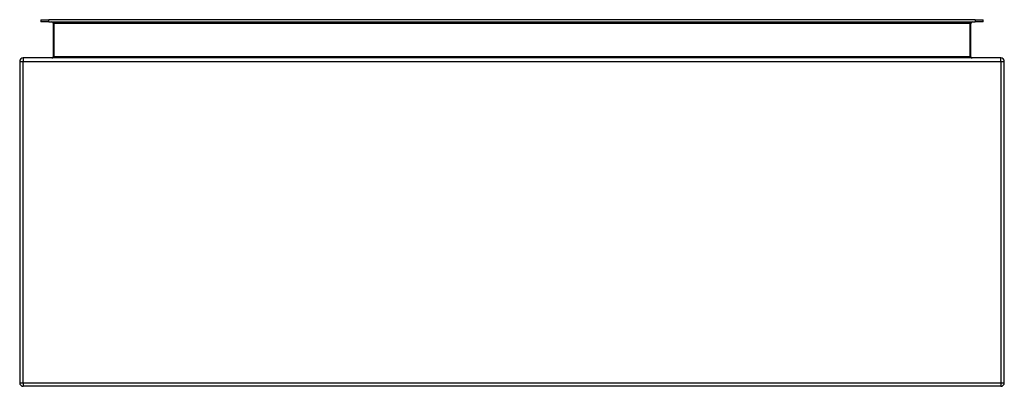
# Model space of a CAD drawing. Header units: inches. Extents: x 14 to 158, y 13 to 97.
# Tile 3 of 57: x 14 to 38, y 88 to 97. Entities that reach past the tile are written whole.
import ezdxf

# ---------------------------------------------------------------- set-up
doc = ezdxf.new("R2010")
doc.units = ezdxf.units.IN
doc.header["$MEASUREMENT"] = 0
doc.layers.add('Visible Edges(ANSI)', color=7, linetype='Continuous', lineweight=25)
doc.layers.add('Visible Tangent Edges(ANSI)', color=7, linetype='Continuous', lineweight=25)

msp = doc.modelspace()

# ---------------------------------------------------------------- linework, layer by layer
at = {"layer": 'Visible Edges(ANSI)'}
for p, q in [((14.778, 97.014), (14.974, 97.014)), ((14.778, 97.014), (14.778, 96.961)), ((14.974, 96.961), (14.778, 96.961)), ((37.557, 97.014), (14.974, 97.014)), ((14.974, 96.961), (37.557, 96.961)), ((37.557, 97.014), (37.754, 97.014)), ((37.754, 96.961), (37.557, 96.961)), ((37.754, 96.961), (37.754, 97.014)), ((15.079, 96.93), (15.079, 96.113)), ((37.453, 96.113), (37.453, 96.93)), ((38.182, 96.082), (14.35, 96.082)), ((14.266, 95.998), (14.266, 88.166)), ((38.266, 88.166), (38.266, 95.998)), ((38.182, 88.082), (14.35, 88.082))]:
    msp.add_line(p, q, dxfattribs=at)
for centre, radius, start, end in [((15.048, 96.93), 0.031, 0, 90), ((37.484, 96.93), 0.031, 90, 180), ((14.35, 95.998), 0.084, 90, 180), ((15.048, 96.113), 0.031, 270, 0), ((37.484, 96.113), 0.031, 180, 270), ((38.182, 95.998), 0.084, 0, 90), ((14.35, 88.166), 0.084, 180, 270), ((38.182, 88.166), 0.084, 270, 0)]:
    msp.add_arc(centre, radius, start, end, dxfattribs=at)
at = {"layer": 'Visible Tangent Edges(ANSI)'}
for p, q in [((14.974, 96.961), (14.974, 97.014)), ((15.11, 96.961), (15.11, 96.93)), ((37.422, 96.93), (37.422, 96.961)), ((37.557, 97.014), (37.557, 96.961)), ((15.11, 96.93), (15.079, 96.93)), ((15.11, 96.113), (15.11, 96.93)), ((15.11, 96.93), (37.422, 96.93)), ((37.422, 96.93), (37.422, 96.113)), ((37.453, 96.93), (37.422, 96.93)), ((14.35, 96.082), (14.35, 95.998)), ((15.11, 96.113), (15.079, 96.113)), ((37.422, 96.113), (15.11, 96.113)), ((37.422, 96.113), (37.453, 96.113)), ((38.182, 95.998), (38.182, 96.082)), ((14.266, 95.998), (14.35, 95.998)), ((14.35, 95.998), (38.182, 95.998)), ((14.35, 88.166), (14.35, 95.998)), ((38.182, 95.998), (38.266, 95.998)), ((38.182, 95.998), (38.182, 88.166)), ((14.266, 88.166), (14.35, 88.166)), ((14.35, 88.166), (14.35, 88.082)), ((14.35, 88.166), (38.182, 88.166)), ((38.182, 88.166), (38.182, 88.082)), ((38.182, 88.166), (38.266, 88.166))]:
    msp.add_line(p, q, dxfattribs=at)
for centre, major_axis, start_param, end_param in [((15.048, 96.113), (0.062, 0), 4.712389, 6.283185), ((37.484, 96.113), (-0.062, 0), 0, 1.570796)]:
    msp.add_ellipse(centre, major_axis=major_axis, ratio=0.5, start_param=start_param, end_param=end_param, dxfattribs=at)

doc.saveas('drawing.dxf')
